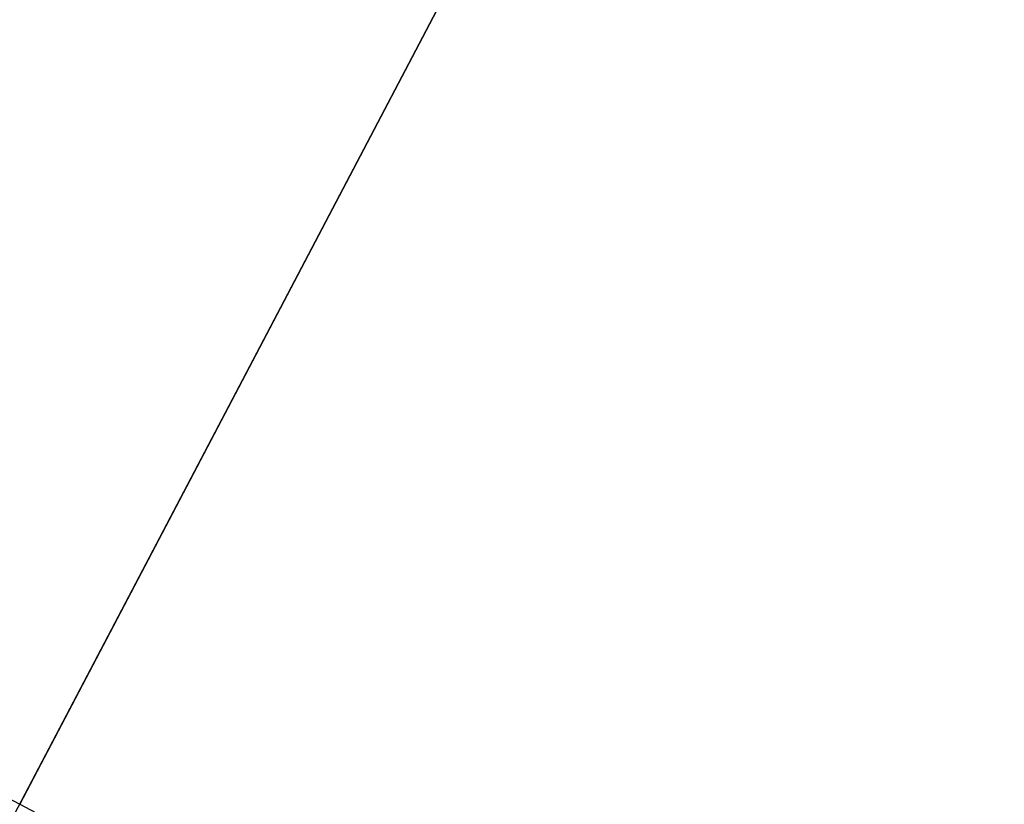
# Model space of a CAD drawing. Header units: millimetres. Extents: x -1033 to -333, y -38 to 662.
# Tile 36 of 256: x -717.62 to -712.57, y 245.06 to 249.09. Entities that reach past the tile are written whole.
import ezdxf

# ---------------------------------------------------------------- set-up
doc = ezdxf.new("R2010")
doc.units = ezdxf.units.MM
doc.header["$MEASUREMENT"] = 0
doc.layers.add('Výchozí', color=7, linetype='Continuous', true_color=0x000000)

msp = doc.modelspace()

# ---------------------------------------------------------------- linework, layer by layer
at = {"layer": 'Výchozí', "color": 9, "true_color": 0xbfbfbf}
for p, q in [((-719.9402, 240.6368, -1697.4005), (-645.311, 382.797, -1697.4005)), ((-710.4476, 258.7193, -1547.5289), (-717.6162, 245.0639, -1547.5289))]:
    msp.add_line(p, q, dxfattribs=at)
for centre, radius in [((-682.6256, 311.7169, -122.4954), 350), ((-682.6503, 311.6892, -97.4954), 302), ((-682.6503, 311.6892, -97.4954), 301), ((-682.6256, 311.7169, -1624.9647), 80.2793)]:
    msp.add_circle(centre, radius, dxfattribs=at)
for centre, radius, start, end in [((-682.6256, 311.7169, -122.9954), 350, 287.215501, 107.215501), ((-682.6256, 311.7169, -121.9954), 350, 287.215501, 107.215501), ((-682.6256, 311.7169, -121.9954), 350, 107.215501, 270), ((-682.6256, 311.7169, -122.9954), 350, 107.215501, 270), ((-682.6503, 311.6892, -118.9954), 300, 288.155879, 106.258617), ((-682.6503, 311.6892, -121.9954), 300, 288.155879, 106.258617), ((-682.6503, 311.6892, -120.4954), 300, 288.155879, 106.258617), ((-682.6503, 311.6892, -75.9954), 299.8889, 288.168801, 106.245695), ((-682.6503, 311.6892, -72.9954), 299.8889, 288.168801, 106.245695), ((-682.6503, 311.6892, -74.4954), 299.8889, 288.168801, 106.245695), ((-682.6503, 311.6892, -121.9954), 302, 106.317208, 286.317208), ((-682.6503, 311.6892, -72.9954), 302, 108.885303, 286.981701), ((-682.6503, 311.6892, -75.9954), 300, 108.155879, 286.258617), ((-682.6503, 311.6892, -72.9954), 300, 108.155879, 286.258617), ((-682.6503, 311.6892, -74.4954), 300, 108.155879, 286.258617), ((-682.6503, 311.6892, -118.9954), 299.8889, 108.168801, 286.245695), ((-682.6503, 311.6892, -121.9954), 299.8889, 108.168801, 286.245695), ((-682.6503, 311.6892, -120.4954), 299.8889, 108.168801, 286.245695), ((-682.6503, 311.6892, -72.9954), 301, 108.885303, 286.981701), ((-682.6503, 311.6892, -121.9954), 301, 108.885303, 288.885303), ((-682.6256, 311.7169, -1552.5289), 80.2793, 242.302052, 90), ((-682.6256, 311.7169, -1697.4005), 80.2793, 152.302052, 332.302052), ((-682.6256, 311.7169, -1547.5289), 75.2793, 152.302052, 242.302052), ((-682.6256, 311.7169, -1547.5289), 75.2793, 242.302052, 332.302052)]:
    msp.add_arc(centre, radius, start, end, dxfattribs=at)

doc.saveas('drawing.dxf')
